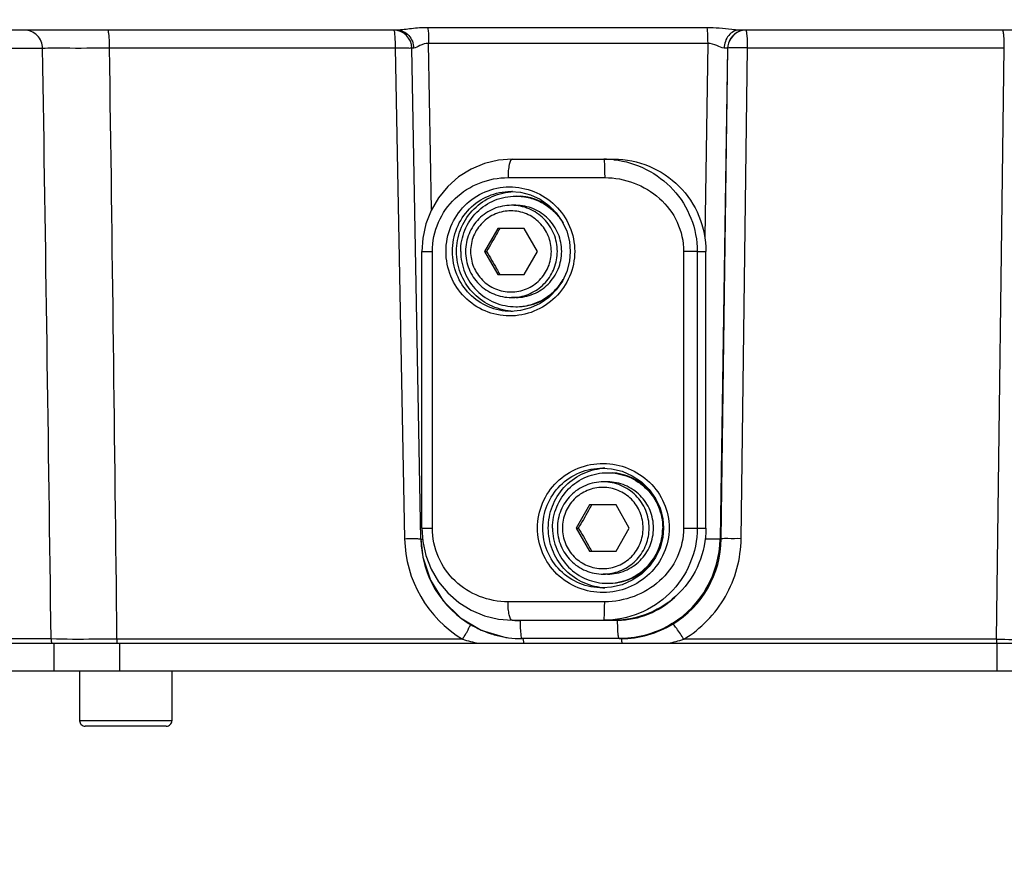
# Model space of a CAD drawing. Header units: millimetres. Extents: x 0 to 8410, y 0 to 5940.
# Tile 37 of 122: x 4269 to 4376, y 611 to 702. Entities that reach past the tile are written whole.
import ezdxf

# ---------------------------------------------------------------- set-up
doc = ezdxf.new("R2010")
doc.units = ezdxf.units.MM
doc.header["$LTSCALE"] = 462.55
doc.layers.get('0').update_dxf_attribs({"linetype": 'CONTINUOUS'})
for name, color, linetype in [('204101000016_DXF_DIMENSION', 7, 'CONTINUOUS'), ('304102000035DXF_CONTINUOUS_LINE', 7, 'CONTINUOUS'), ('304105000087DXF_CONTINUOUS_LINE', 7, 'CONTINUOUS'), ('304105000131DXF_CONTINUOUS_LINE', 7, 'CONTINUOUS'), ('304107000013DXF_CONTINUOUS_LINE', 7, 'CONTINUOUS'), ('501023000046DXF_CONTINUOUS_LINE', 7, 'CONTINUOUS'), ('501023000078DXF_CONTINUOUS_LINE', 7, 'CONTINUOUS')]:
    doc.layers.add(name, color=color, linetype=linetype)
doc.styles.get("Standard").update_dxf_attribs({"font": 'txt', "width": 0.7})
doc.dimstyles.new('DIMSTYLE_9', dxfattribs={"dimtxt": 90, "dimasz": 50, "dimexe": 1.5, "dimexo": 0, "dimgap": 4.5, "dimtad": 0, "dimtih": 1, "dimtoh": 1, "dimdec": 1, "dimdsep": 46, "dimtxsty": 'Standard', "dimblk": '_FILLED', "dimblk1": '_FILLED', "dimblk2": '_FILLED', "dimcen": 0.09, "dimclrt": 5, "dimazin": 2, "dimtp": 0.5, "dimtm": 0.5, "dimtfac": 1, "dimtdec": 4, "dimtofl": 0, "dimtmove": 0, "dimatfit": 3, "dimldrblk": '_FILLED', "dimfxl": 1, "dimtolj": 1, "dimarcsym": 0})

# ---------------------------------------------------------------- blocks, each defined once
blk = doc.blocks.new('*D32')
at = {"layer": '204101000016_DXF_DIMENSION', "color": 2, "linetype": 'Continuous'}
for start, end in [(291.4604, 360), (193, 261.9839)]:
    blk.add_arc((4430.23, 848.67), 492.77, start, end, dxfattribs=at)
for points in [[(4928.96, 798.31), (4923, 848.67), (4911.98, 799.17)], [(3971.97, 692.07), (3950.1, 737.83), (3955.63, 687.41)]]:
    blk.add_solid(points, dxfattribs=at)
blk = doc.blocks.new('_FILLED')
at = {"color": 0, "linetype": 'ByBlock'}
blk.add_solid([(0, 0), (-1, 0.17), (-1, -0.17)], dxfattribs=at)

msp = doc.modelspace()

# ---------------------------------------------------------------- linework, layer by layer
at = {"color": 2, "linetype": 'Continuous'}
msp.add_circle((4430.23457, 848.67366), 380, dxfattribs=at)
at = {"layer": '304102000035DXF_CONTINUOUS_LINE', "color": 7, "linetype": 'Continuous'}
for p, q in [((4309.67399, 701.17366), (4232.23457, 701.17366)), ((4469.23457, 701.17366), (4346.79515, 701.17366)), ((4312.25631, 645.98008), (4311.28206, 699.20987)), ((4316.558, 637.4432), (4318.81703, 636.10415)), ((4318.81703, 636.10415), (4321.21186, 635.36206)), ((4238.60407, 634.67366), (4411.23457, 634.67366)), ((4333.98824, 635.17366), (4323.23391, 635.17366))]:
    msp.add_line(p, q, dxfattribs=at)
at = {"layer": '304102000035DXF_CONTINUOUS_LINE', "color": 9, "linetype": 'Continuous'}
for p, q in [((4343.28734, 701.43431), (4313.00971, 701.43431)), ((4266.73457, 699.20856), (4271.21717, 699.20856)), ((4278.47916, 699.24346), (4309.4712, 699.24346)), ((4309.4712, 699.24346), (4310.49407, 646.01672)), ((4313.42743, 681.72768), (4313.09793, 699.72986)), ((4343.37553, 699.72986), (4313.09793, 699.72986)), ((4343.37553, 699.72986), (4343.05515, 678.73405)), ((4345.52664, 699.20854), (4344.71446, 645.9818)), ((4344.84907, 645.9818), (4345.54794, 699.20854)), ((4345.54794, 699.20854), (4345.52664, 699.20854)), ((4347.00807, 646.01672), (4347.70694, 699.24346)), ((4347.70694, 699.24346), (4375.56052, 699.24346)), ((4374.71525, 635.10386), (4375.56052, 699.24346)), ((4344.84907, 645.9818), (4344.71446, 645.9818)), ((4333.60435, 637.13875), (4323.05962, 637.13875)), ((4272.14344, 635.13875), (4257.22292, 635.13875)), ((4316.79166, 635.10296), (4279.28381, 635.10386)), ((4374.71525, 635.10386), (4340.7781, 635.10386))]:
    msp.add_line(p, q, dxfattribs=at)
at = {"layer": '304102000035DXF_CONTINUOUS_LINE', "color": 7, "linetype": 'Continuous'}
msp.add_lwpolyline([(4312.25642, 645.98009), (4312.4707, 644.00857), (4313.2901, 641.51576), (4314.67892, 639.28304), (4316.558, 637.4432)], dxfattribs=at)
for centre, radius, start, end in [((4309.28237, 699.17366), 2.00001, 1.0485165, 89.7203757), ((4323.27206, 646.17738), 11.01478, 181.0173924, 240.8542448), ((4323.24074, 646.13461), 10.96218, 240.8883762, 247.2999171), ((4323.24144, 646.13907), 10.96657, 247.3055168, 252.2568888), ((4323.23153, 646.10971), 10.93558, 252.2594875, 259.3649918), ((4323.23752, 646.1485), 10.97481, 259.3716215, 262.3358111), ((4323.2373, 646.14154), 10.96788, 262.3321088, 269.9822975)]:
    msp.add_arc(centre, radius, start, end, dxfattribs=at)
at = {"layer": '304102000035DXF_CONTINUOUS_LINE', "color": 9, "linetype": 'Continuous'}
for centre, radius, start, end in [((-24656.42579, 248.9537), 28931.14683, 0.764830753, 0.891729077), ((-14697.48164, 429.10998), 18977.88346, 0.621924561, 0.815582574), ((4323.5296, 646.26481), 13.0379, 181.0903421, 238.8823986), ((4333.72918, 646.1432), 10.98646, 301.9129608, 359.158265), ((4333.90955, 646.10345), 10.9402, 301.2227759, 359.3628824), ((4323.06374, 646.11959), 8.98087, 264.1686621, 267.968182), ((4323.06175, 646.06833), 8.92957, 267.9692808, 269.9863707), ((4274.18808, 635.17436), 2.04495, 180.9977557, 194.1729401), ((4301.95855, 635.17283), 22.67485, 180.1742651, 180.7220854), ((4300.92033, 635.15879), 21.63653, 180.7195552, 181.284771), ((4333.77741, 646.03408), 10.86042, 270.0064784, 271.100963), ((4334.92442, 654.52999), 20.28891, 281.8526578, 286.7691322), ((4397.38995, 635.17283), 22.67485, 180.174265, 180.7220854), ((4378.28721, 1432.02413), 796.92828, 269.74319015, 270.25681342), ((4396.35172, 635.15879), 21.63653, 180.7195551, 181.284771)]:
    msp.add_arc(centre, radius, start, end, dxfattribs=at)
for points, knots in [([(4271.21717, 699.20856), (4271.20841, 699.71299), (4270.77758, 700.7546), (4269.72968, 701.17366), (4269.22684, 701.17366)], [0, 0, 0, 0, 0.500822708, 1, 1, 1, 1]), ([(4278.47916, 699.24346), (4278.47841, 699.4914), (4278.46683, 699.93659), (4278.44445, 700.57292), (4278.37855, 700.89174), (4278.35816, 701.17366), (4278.30496, 701.17366)], [0, 0, 0, 0, 0.381603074, 0.702948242, 0.918119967, 1, 1, 1, 1]), ([(4309.29699, 701.17366), (4309.30885, 701.17366), (4309.39325, 701.04553), (4309.38317, 700.92374), (4309.39747, 700.80795)], [0, 0, 0, 0, 0.092269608, 1, 1, 1, 1]), ([(4309.39747, 700.80795), (4309.41006, 700.70608), (4309.45749, 700.18581), (4309.46992, 699.66305), (4309.4712, 699.24346)], [0, 0, 0, 0, 0.196550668, 1, 1, 1, 1]), ([(4313.00971, 701.43431), (4312.41615, 701.43443), (4311.30091, 701.3686), (4310.19592, 701.1735), (4309.67399, 701.17366)], [0, 0, 0, 0, 0.532106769, 1, 1, 1, 1]), ([(4309.67399, 701.1735), (4310.13509, 701.17354), (4311.11666, 700.71175), (4311.46729, 699.71582), (4311.47774, 699.22041)], [0, 0, 0, 0, 0.482012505, 1, 1, 1, 1]), ([(4313.00971, 701.43431), (4313.02555, 701.3311), (4313.08462, 700.7646), (4313.09722, 700.19461), (4313.09795, 699.72986)], [0, 0, 0, 0, 0.183450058, 1, 1, 1, 1]), ([(4346.79515, 701.17366), (4346.5233, 701.1736), (4345.35494, 701.29452), (4344.18798, 701.43408), (4343.28734, 701.43431)], [0, 0, 0, 0, 0.231860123, 1, 1, 1, 1]), ([(4343.28734, 701.43431), (4343.30319, 701.3311), (4343.36229, 700.76461), (4343.37487, 700.19461), (4343.37558, 699.72986)], [0, 0, 0, 0, 0.183450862, 1, 1, 1, 1]), ([(4346.79515, 701.17347), (4346.37132, 701.17351), (4345.45454, 700.66315), (4345.17791, 699.70962), (4345.16864, 699.22041)], [0, 0, 0, 0, 0.464157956, 1, 1, 1, 1]), ([(4347.70694, 699.24346), (4347.70618, 699.49143), (4347.69462, 699.9366), (4347.67218, 700.5729), (4347.60635, 700.89172), (4347.58594, 701.17366), (4347.53273, 701.17366)], [0, 0, 0, 0, 0.381645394, 0.702916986, 0.918107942, 1, 1, 1, 1]), ([(4375.56046, 699.24346), (4375.5597, 699.4914), (4375.54812, 699.93659), (4375.52575, 700.57292), (4375.45985, 700.89174), (4375.43945, 701.17366), (4375.38625, 701.17366)], [0, 0, 0, 0, 0.381603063, 0.702948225, 0.918119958, 1, 1, 1, 1]), ([(4313.09793, 699.72986), (4312.76682, 699.73555), (4312.20252, 699.58608), (4311.71404, 699.22429), (4311.47767, 699.22041)], [0, 0, 0, 0, 0.583474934, 1, 1, 1, 1]), ([(4345.16871, 699.22041), (4344.89301, 699.22374), (4344.33251, 699.55713), (4343.72186, 699.73561), (4343.37553, 699.72987)], [0, 0, 0, 0, 0.443210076, 1, 1, 1, 1]), ([(4271.21717, 699.20856), (4271.99141, 699.27313), (4274.41719, 699.20699), (4276.83535, 699.24809), (4278.47916, 699.24346)], [0, 0, 0, 0, 0.320945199, 1, 1, 1, 1]), ([(4309.4712, 699.24346), (4309.89419, 699.25034), (4310.46194, 699.28103), (4311.04699, 699.22114), (4311.25076, 699.24599), (4311.29448, 699.21499)], [0, 0, 0, 0, 0.695504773, 0.911882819, 1, 1, 1, 1]), ([(4311.47767, 699.22041), (4311.42895, 699.21968), (4311.38774, 699.20049), (4311.28186, 699.22687), (4311.28205, 699.21025)], [0, 0, 0, 0, 0.745597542, 1, 1, 1, 1]), ([(4345.52664, 699.20855), (4345.51153, 699.21063), (4345.39223, 699.21818), (4345.27285, 699.21925), (4345.16871, 699.22041)], [0, 0, 0, 0, 0.127777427, 1, 1, 1, 1]), ([(4347.70694, 699.24346), (4347.22957, 699.25123), (4346.51739, 699.21802), (4345.78151, 699.274), (4345.54794, 699.20854)], [0, 0, 0, 0, 0.663100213, 1, 1, 1, 1]), ([(4310.49407, 646.01672), (4310.6194, 646.01876), (4311.06421, 646.02441), (4311.50915, 646.02578), (4311.8286, 646.01966)], [0, 0, 0, 0, 0.281768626, 1, 1, 1, 1]), ([(4311.8286, 646.01966), (4311.88277, 646.01862), (4312.03589, 646.01363), (4312.19029, 646.01287), (4312.28815, 645.99642)], [0, 0, 0, 0, 0.35316678, 1, 1, 1, 1]), ([(4312.25636, 645.98009), (4312.25732, 645.9665), (4312.34085, 645.98665), (4312.37624, 645.97131), (4312.41596, 645.97055)], [0, 0, 0, 0, 0.255324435, 1, 1, 1, 1]), ([(4340.7781, 635.10386), (4342.62702, 636.2228), (4345.80691, 639.46585), (4346.97926, 643.85121), (4347.00807, 646.01672)], [0, 0, 0, 0, 0.49947314, 1, 1, 1, 1]), ([(4344.71446, 645.9818), (4344.65663, 645.97382), (4344.11305, 645.97009), (4343.57249, 645.9684), (4343.08902, 645.97411)], [0, 0, 0, 0, 0.10773248, 1, 1, 1, 1]), ([(4347.00807, 646.01672), (4346.53068, 646.02449), (4345.81849, 645.99127), (4345.08262, 646.04725), (4344.84907, 645.9818)], [0, 0, 0, 0, 0.663132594, 1, 1, 1, 1]), ([(4316.79046, 635.10386), (4316.91319, 635.30941), (4317.12252, 635.6808), (4317.44034, 636.20805), (4317.53004, 636.49458), (4317.68981, 636.7216), (4317.64885, 636.74688)], [0, 0, 0, 0, 0.386421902, 0.708583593, 0.92229597, 1, 1, 1, 1]), ([(4323.1679, 635.32258), (4323.14713, 635.41997), (4323.0726, 636.02347), (4323.0604, 636.63142), (4323.05962, 637.13875)], [0, 0, 0, 0, 0.164068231, 1, 1, 1, 1]), ([(4333.65646, 635.74716), (4333.64769, 635.84609), (4333.61513, 636.30927), (4333.60491, 636.7738), (4333.60435, 637.13875)], [0, 0, 0, 0, 0.213915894, 1, 1, 1, 1]), ([(4340.77809, 635.10386), (4340.53894, 635.50038), (4340.21184, 636.0503), (4339.79425, 636.53572), (4339.64758, 636.74433), (4339.58048, 636.74802)], [0, 0, 0, 0, 0.680018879, 0.901313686, 1, 1, 1, 1]), ([(4279.28381, 635.10386), (4278.45839, 635.10223), (4276.0785, 635.10919), (4273.697, 635.07794), (4272.14344, 635.13875)], [0, 0, 0, 0, 0.346790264, 1, 1, 1, 1]), ([(4323.23391, 635.17366), (4323.21708, 635.17366), (4323.18644, 635.23862), (4323.17596, 635.28481), (4323.1679, 635.32258)], [0, 0, 0, 0, 0.303439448, 1, 1, 1, 1]), ([(4323.4395, 634.67366), (4323.42722, 634.79796), (4323.39616, 634.92249), (4323.37191, 635.17366), (4323.32421, 635.17366)], [0, 0, 0, 0, 0.723633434, 1, 1, 1, 1]), ([(4333.77864, 635.17366), (4333.76181, 635.17366), (4333.73117, 635.23862), (4333.72069, 635.28481), (4333.71263, 635.32258)], [0, 0, 0, 0, 0.30344088, 1, 1, 1, 1]), ([(4334.10422, 634.67366), (4334.09194, 634.79796), (4334.06088, 634.92249), (4334.03663, 635.17366), (4333.98893, 635.17366)], [0, 0, 0, 0, 0.723637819, 1, 1, 1, 1])]:
    msp.add_open_spline(points, degree=3, knots=knots, dxfattribs=at)
for points in [[(4346.75982, 701.02474), (4346.08314, 700.74623), (4345.53937, 699.94019), (4345.5267, 699.20854)], [(4346.79091, 701.02876), (4346.11002, 700.75274), (4345.56066, 699.94314), (4345.54794, 699.20854)], [(4347.51149, 701.17366), (4347.25606, 701.17366), (4346.99603, 701.12195), (4346.75982, 701.02474)], [(4347.53273, 701.17366), (4347.28078, 701.17366), (4347.0244, 701.12341), (4346.79091, 701.02876)], [(4339.81359, 639.64798), (4338.20771, 638.09731), (4335.83671, 637.13925), (4333.60435, 637.13875)], [(4339.53696, 636.81731), (4337.89804, 635.799), (4335.91524, 635.21273), (4333.98608, 635.17566)], [(4333.71263, 635.32258), (4333.68285, 635.4622), (4333.66907, 635.60496), (4333.65646, 635.74716)], [(4316.79403, 635.10296), (4317.3526, 634.93425), (4317.91985, 634.79283), (4318.49104, 634.67368)]]:
    msp.add_open_spline(points, degree=3, dxfattribs=at)
at = {"layer": '304102000035DXF_CONTINUOUS_LINE', "color": 7, "linetype": 'Continuous'}
msp.add_open_spline([(4333.98824, 635.17366), (4335.9248, 635.17372), (4337.92357, 635.74557), (4339.58059, 636.74785)], degree=3, dxfattribs=at)
at = {"layer": '304105000087DXF_CONTINUOUS_LINE', "color": 7, "linetype": 'Continuous'}
for centre, radius, start, end in [((4322.64134, 677.20696), 5.9667, 42.5483827, 89.9791511), ((4322.64133, 677.14037), 5.96671, 270.020875, 317.4723283), ((4332.56323, 647.17412), 6.01936, 12.230512, 15.7931724), ((4332.55948, 647.17348), 6.02316, 7.8728682, 12.2289158), ((4332.55501, 647.17328), 6.02762, 2.0341167, 7.8689103), ((4332.55947, 647.17384), 6.02317, 347.8177339, 352.1755706), ((4332.55511, 647.17402), 6.02751, 352.1794497, 357.9182297), ((4332.56341, 647.1736), 6.01921, 357.9183199, 2.0339297), ((4332.56319, 647.17321), 6.01941, 344.2060969, 347.8161441)]:
    msp.add_arc(centre, radius, start, end, dxfattribs=at)
for points, knots in [([(4316.57918, 677.17366), (4316.57918, 677.95391), (4316.88982, 679.53059), (4318.21915, 681.52485), (4320.20591, 682.86101), (4321.77885, 683.17366), (4322.55635, 683.17366)], [0, 0, 0, 0, 0.250440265, 0.500622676, 0.750440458, 1, 1, 1, 1]), ([(4322.55635, 683.17366), (4323.07016, 683.17366), (4324.10297, 683.03914), (4325.54527, 682.44693), (4326.78914, 681.50497), (4327.43149, 680.6832), (4327.69395, 680.2401)], [0, 0, 0, 0, 0.24974346, 0.499607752, 0.749681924, 1, 1, 1, 1]), ([(4316.57918, 677.17366), (4316.57918, 676.39341), (4316.88982, 674.81673), (4318.21915, 672.82247), (4320.20591, 671.48631), (4321.77885, 671.17366), (4322.55635, 671.17366)], [0, 0, 0, 0, 0.250440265, 0.500622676, 0.750440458, 1, 1, 1, 1]), ([(4322.55635, 671.17366), (4323.07046, 671.17366), (4324.10386, 671.30834), (4325.54687, 671.90121), (4326.79112, 672.84419), (4327.43342, 673.66678), (4327.69576, 674.11029)], [0, 0, 0, 0, 0.249743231, 0.499607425, 0.74968169, 1, 1, 1, 1]), ([(4326.54113, 647.17366), (4326.54113, 647.95391), (4326.85177, 649.53059), (4328.1811, 651.52485), (4330.16786, 652.86101), (4331.74079, 653.17366), (4332.5183, 653.17366)], [0, 0, 0, 0, 0.250440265, 0.500622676, 0.750440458, 1, 1, 1, 1]), ([(4332.5183, 653.17366), (4333.2958, 653.17366), (4334.86873, 652.86101), (4336.85549, 651.52485), (4338.18483, 649.53059), (4338.49547, 647.95391), (4338.49547, 647.17366)], [0, 0, 0, 0, 0.249559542, 0.499377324, 0.749559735, 1, 1, 1, 1]), ([(4332.60545, 653.17366), (4333.24733, 653.17366), (4334.54117, 652.96237), (4336.27295, 652.04396), (4337.62521, 650.62231), (4338.18014, 649.4319), (4338.35536, 648.81239)], [0, 0, 0, 0, 0.249646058, 0.499475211, 0.749596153, 1, 1, 1, 1]), ([(4326.54113, 647.17366), (4326.54113, 646.39341), (4326.85177, 644.81673), (4328.1811, 642.82247), (4330.16786, 641.48631), (4331.74079, 641.17366), (4332.5183, 641.17366)], [0, 0, 0, 0, 0.250440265, 0.500622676, 0.750440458, 1, 1, 1, 1]), ([(4332.5183, 641.17366), (4333.2958, 641.17366), (4334.86873, 641.48631), (4336.85549, 642.82247), (4338.18483, 644.81673), (4338.49547, 646.39341), (4338.49547, 647.17366)], [0, 0, 0, 0, 0.249559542, 0.499377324, 0.749559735, 1, 1, 1, 1]), ([(4332.60545, 641.17366), (4333.24732, 641.17366), (4334.54115, 641.38494), (4336.27292, 642.30333), (4337.62518, 643.72496), (4338.18011, 644.91535), (4338.35534, 645.53486)], [0, 0, 0, 0, 0.249646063, 0.499475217, 0.749596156, 1, 1, 1, 1])]:
    msp.add_open_spline(points, degree=3, knots=knots, dxfattribs=at)
at = {"layer": '304105000131DXF_CONTINUOUS_LINE', "color": 9, "linetype": 'Continuous'}
for p, q in [((4272.44355, 634.67366), (4272.44355, 631.67366)), ((4279.56005, 634.67366), (4279.56005, 631.67366)), ((4374.78512, 631.67366), (4374.78512, 634.67366))]:
    msp.add_line(p, q, dxfattribs=at)
at = {"layer": '304105000131DXF_CONTINUOUS_LINE', "color": 7, "linetype": 'Continuous'}
msp.add_line((4238.73457, 631.67366), (4407.73457, 631.67366), dxfattribs=at)
at = {"layer": '304107000013DXF_CONTINUOUS_LINE', "color": 7, "linetype": 'Continuous'}
for p, q in [((4322.14959, 687.17366), (4333.21554, 687.17366)), ((4312.35085, 647.17366), (4312.35085, 677.17366)), ((4343.17749, 647.17366), (4343.17749, 677.17366)), ((4331.97926, 653.67366), (4332.00573, 653.67361)), ((4332.02639, 640.67383), (4331.97917, 640.67366)), ((4322.14937, 637.17366), (4333.21554, 637.17366))]:
    msp.add_line(p, q, dxfattribs=at)
at = {"layer": '304107000013DXF_CONTINUOUS_LINE', "color": 9, "linetype": 'Continuous'}
for p, q in [((4321.71441, 685.17366), (4332.20067, 685.17366)), ((4312.35085, 677.17366), (4313.50545, 677.17366)), ((4313.50545, 647.17366), (4313.50545, 677.17366)), ((4342.2443, 677.17366), (4340.76973, 677.17366)), ((4340.76973, 677.17366), (4340.76973, 647.17366)), ((4342.2443, 677.17356), (4343.17749, 677.17366)), ((4342.2443, 677.17356), (4342.2443, 647.17377)), ((4312.35085, 647.17366), (4313.50545, 647.17366)), ((4340.76973, 647.17366), (4343.17749, 647.17366)), ((4332.20067, 639.17366), (4321.71441, 639.17366))]:
    msp.add_line(p, q, dxfattribs=at)
at = {"layer": '304107000013DXF_CONTINUOUS_LINE', "color": 7, "linetype": 'Continuous'}
for points in [[(4322.14935, 687.17366), (4320.68748, 687.06327), (4319.15705, 686.70147), (4317.69996, 686.0936), (4316.35855, 685.25519), (4315.17008, 684.21014), (4314.16524, 682.98873), (4313.36702, 681.62444), (4312.79271, 680.15474), (4312.4531, 678.62074), (4312.35085, 677.17366)], [(4322.01796, 683.67366), (4323.05298, 683.58814), (4324.15572, 683.30183), (4325.19403, 682.82302), (4326.13454, 682.16688), (4326.94704, 681.35396), (4327.60547, 680.40924), (4328.08839, 679.36121), (4328.37932, 678.24111), (4328.46762, 677.17366)], [(4328.46761, 677.17366), (4328.38053, 676.11348), (4328.09057, 674.99222), (4327.60827, 673.94298), (4326.95017, 672.9971), (4326.13773, 672.18311), (4325.19703, 671.52602), (4324.15835, 671.04643), (4323.05511, 670.75953), (4322.01791, 670.67366)], [(4332.00574, 653.67361), (4332.94308, 653.60314), (4334.0993, 653.32594), (4335.19055, 652.84673), (4336.17878, 652.18157), (4337.0298, 651.35342), (4337.71454, 650.39142), (4338.21005, 649.33106), (4338.502, 648.21342), (4338.58786, 647.17366)], [(4312.35085, 647.17366), (4312.45437, 645.71772), (4312.79531, 644.18402), (4313.37093, 642.71482), (4314.17037, 641.35123), (4315.17632, 640.13073), (4316.36573, 639.08678), (4317.70788, 638.24963), (4319.16549, 637.64312), (4320.6962, 637.28272), (4322.14935, 637.17366)], [(4338.58786, 647.17366), (4338.50318, 646.14099), (4338.21215, 645.02207), (4337.71717, 643.96042), (4337.03267, 642.99725), (4336.18164, 642.16807), (4335.19319, 641.50204), (4334.10156, 641.02214), (4332.94484, 640.74444), (4332.02641, 640.67383)]]:
    msp.add_lwpolyline(points, dxfattribs=at)
at = {"layer": '304107000013DXF_CONTINUOUS_LINE', "color": 9, "linetype": 'Continuous'}
for centre, radius, start, end in [((4332.10968, 677.02374), 10.14992, 83.766027, 89.9907493), ((4322.59886, 677.23565), 6.43796, 94.6705212, 95.1362958), ((4322.5991, 677.23242), 6.44121, 93.4629836, 94.6703221), ((4322.64048, 677.20567), 5.96818, 43.0432448, 85.6485772), ((4322.64051, 677.14161), 5.96813, 274.1718627, 316.976494), ((4322.59869, 677.1105), 6.43678, 264.8634765, 265.0425539), ((4322.59918, 677.1165), 6.4428, 265.0428436, 266.6030507), ((4332.56091, 647.23454), 6.43908, 94.9100831, 95.1419713), ((4332.56072, 647.23669), 6.43692, 94.6705022, 94.9100837), ((4332.56113, 647.23135), 6.44228, 93.2080315, 94.6702428), ((4332.59686, 647.19239), 5.98184, 17.1289685, 85.6050663), ((4332.5614, 647.17371), 6.02124, 12.2574734, 17.1994536), ((4332.5598, 647.17352), 6.02284, 7.8146204, 12.2560077), ((4332.55497, 647.17327), 6.02766, 1.3775977, 7.8107256), ((4332.55984, 647.17379), 6.0228, 347.9075619, 352.2632891), ((4332.56099, 647.17357), 6.02163, 352.2638678, 353.9308281), ((4332.55668, 647.17384), 6.02594, 353.9325662, 358.6022961), ((4332.5627, 647.17364), 6.01992, 358.6024535, 1.3758911), ((4332.59693, 647.15488), 5.98177, 274.2154596, 342.8916435), ((4332.56114, 647.17367), 6.0215, 342.8208965, 347.9060434), ((4332.56064, 647.11053), 6.43681, 264.8573627, 265.2472424), ((4332.56127, 647.1186), 6.44491, 265.2475592, 266.9431287)]:
    msp.add_arc(centre, radius, start, end, dxfattribs=at)
for points, knots in [([(4322.14935, 687.17366), (4322.07415, 687.17365), (4321.91858, 686.939), (4321.82362, 686.53383), (4321.73045, 685.89974), (4321.71441, 685.42903), (4321.71441, 685.17366)], [0, 0, 0, 0, 0.107265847, 0.324030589, 0.635740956, 1, 1, 1, 1]), ([(4332.11131, 687.17366), (4332.12538, 687.17366), (4332.13117, 687.09739), (4332.1514, 687.00676), (4332.16226, 686.81171), (4332.17643, 686.57125), (4332.18657, 686.27018), (4332.19776, 685.79956), (4332.20067, 685.42881), (4332.20067, 685.17366)], [0, 0, 0, 0, 0.021037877, 0.078381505, 0.170812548, 0.29496198, 0.446133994, 0.618484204, 1, 1, 1, 1]), ([(4333.21184, 687.11364), (4334.42451, 686.98123), (4336.81937, 686.26923), (4339.79044, 684.01542), (4341.77695, 680.85486), (4342.24429, 678.39383), (4342.2443, 677.17356)], [0, 0, 0, 0, 0.250338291, 0.499896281, 0.749580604, 1, 1, 1, 1]), ([(4313.50545, 677.17366), (4313.50547, 678.25018), (4313.95461, 680.40589), (4315.83181, 683.06272), (4318.55299, 684.78293), (4320.66482, 685.17361), (4321.71441, 685.17366)], [0, 0, 0, 0, 0.255116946, 0.504711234, 0.751263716, 1, 1, 1, 1]), ([(4332.20067, 685.17366), (4333.28157, 685.17361), (4335.45618, 684.77932), (4338.28254, 683.0763), (4340.27868, 680.43344), (4340.7697, 678.25315), (4340.76973, 677.17366)], [0, 0, 0, 0, 0.250913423, 0.50023527, 0.749412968, 1, 1, 1, 1]), ([(4314.98635, 677.17366), (4314.98639, 678.09205), (4315.34591, 679.93295), (4316.87757, 682.25171), (4319.16143, 683.79908), (4321.86825, 684.35286), (4324.60764, 683.82965), (4326.96694, 682.29131), (4328.56975, 679.95892), (4328.94929, 678.09533), (4328.94932, 677.17366)], [0, 0, 0, 0, 0.126257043, 0.250323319, 0.372822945, 0.495834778, 0.62056836, 0.746670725, 0.873291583, 1, 1, 1, 1]), ([(4315.67728, 677.17366), (4315.6773, 678.02654), (4316.00517, 679.73414), (4317.41054, 681.89329), (4319.51661, 683.33799), (4321.18924, 683.67369), (4322.01784, 683.67366)], [0, 0, 0, 0, 0.255157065, 0.505406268, 0.75211002, 1, 1, 1, 1]), ([(4316.12466, 677.17366), (4316.12466, 677.97132), (4316.42353, 679.58135), (4317.70983, 681.65918), (4319.65678, 683.13284), (4321.23029, 683.57655), (4322.0225, 683.64776)], [0, 0, 0, 0, 0.25037131, 0.500509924, 0.750335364, 1, 1, 1, 1]), ([(4328.94932, 677.17366), (4328.94928, 676.25199), (4328.56975, 674.38841), (4326.96695, 672.05602), (4324.60766, 670.51768), (4321.86827, 669.99446), (4319.16145, 670.54823), (4316.87758, 672.0956), (4315.34592, 674.41436), (4314.98638, 676.25527), (4314.98635, 677.17366)], [0, 0, 0, 0, 0.126707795, 0.25332849, 0.379430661, 0.504164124, 0.627175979, 0.749675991, 0.87374226, 1, 1, 1, 1]), ([(4322.01775, 670.67366), (4321.18916, 670.67364), (4319.51655, 671.00936), (4317.41051, 672.45406), (4316.00517, 674.6132), (4315.6773, 676.32078), (4315.67728, 677.17366)], [0, 0, 0, 0, 0.247889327, 0.494593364, 0.744842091, 1, 1, 1, 1]), ([(4322.02241, 670.69956), (4321.2302, 670.77078), (4319.65672, 671.21452), (4317.70981, 672.68817), (4316.42353, 674.76598), (4316.12466, 676.376), (4316.12466, 677.17366)], [0, 0, 0, 0, 0.249663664, 0.499488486, 0.749627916, 1, 1, 1, 1]), ([(4324.9141, 647.17366), (4324.91413, 648.09505), (4325.28898, 649.95752), (4326.88852, 652.29669), (4329.27012, 653.83693), (4332.05472, 654.3519), (4334.82374, 653.79716), (4337.19006, 652.26376), (4338.80967, 649.95233), (4339.19762, 648.09403), (4339.19766, 647.17366)], [0, 0, 0, 0, 0.1252367, 0.25030492, 0.375462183, 0.500772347, 0.625785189, 0.750320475, 0.874902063, 1, 1, 1, 1]), ([(4325.48094, 647.17366), (4325.48095, 648.01995), (4325.81615, 649.72977), (4327.25797, 651.89501), (4329.42199, 653.34028), (4331.13289, 653.67363), (4331.97926, 653.67366)], [0, 0, 0, 0, 0.250142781, 0.499915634, 0.749835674, 1, 1, 1, 1]), ([(4326.08661, 647.17366), (4326.08661, 647.97127), (4326.38544, 649.58119), (4327.67157, 651.65893), (4329.61829, 653.1326), (4331.19165, 653.57642), (4331.98381, 653.64771)], [0, 0, 0, 0, 0.25037129, 0.500509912, 0.75033537, 1, 1, 1, 1]), ([(4321.71441, 639.17366), (4320.66482, 639.17371), (4318.55299, 639.56439), (4315.83182, 641.2846), (4313.95461, 643.94143), (4313.50547, 646.09714), (4313.50545, 647.17366)], [0, 0, 0, 0, 0.248736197, 0.495288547, 0.744882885, 1, 1, 1, 1]), ([(4339.19766, 647.17366), (4339.19762, 646.2533), (4338.80967, 644.395), (4337.19008, 642.08357), (4334.82376, 640.55017), (4332.05475, 639.99542), (4329.27014, 640.51038), (4326.88854, 642.05061), (4325.28898, 644.38979), (4324.91413, 646.25227), (4324.9141, 647.17366)], [0, 0, 0, 0, 0.125097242, 0.249678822, 0.374213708, 0.499226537, 0.624536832, 0.749694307, 0.874762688, 1, 1, 1, 1]), ([(4331.97917, 640.67366), (4331.13281, 640.6737), (4329.42193, 641.00707), (4327.25794, 642.45234), (4325.81614, 644.61757), (4325.48095, 646.32737), (4325.48094, 647.17366)], [0, 0, 0, 0, 0.250164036, 0.500083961, 0.749856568, 1, 1, 1, 1]), ([(4331.98367, 640.69963), (4331.19153, 640.77092), (4329.61821, 641.21477), (4327.67153, 642.68844), (4326.38543, 644.76616), (4326.08661, 646.37606), (4326.08661, 647.17366)], [0, 0, 0, 0, 0.249663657, 0.499488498, 0.749627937, 1, 1, 1, 1]), ([(4342.2443, 647.17377), (4342.24429, 645.86354), (4341.70338, 643.21737), (4339.42391, 639.90394), (4336.06693, 637.69489), (4333.42209, 637.17367), (4332.11109, 637.17366)], [0, 0, 0, 0, 0.250329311, 0.499901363, 0.749521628, 1, 1, 1, 1]), ([(4340.76973, 647.17366), (4340.7697, 646.09417), (4340.27868, 643.91388), (4338.28254, 641.27102), (4335.45619, 639.568), (4333.28157, 639.17371), (4332.20067, 639.17366)], [0, 0, 0, 0, 0.250586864, 0.499764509, 0.749086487, 1, 1, 1, 1]), ([(4322.14935, 637.17366), (4322.07415, 637.17367), (4321.91858, 637.40832), (4321.82362, 637.81349), (4321.73045, 638.44758), (4321.71441, 638.91829), (4321.71441, 639.17366)], [0, 0, 0, 0, 0.107266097, 0.324030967, 0.63574122, 1, 1, 1, 1]), ([(4332.11131, 637.17366), (4332.12538, 637.17366), (4332.13117, 637.24993), (4332.1514, 637.34056), (4332.16226, 637.53561), (4332.17643, 637.77607), (4332.18657, 638.07714), (4332.19776, 638.54776), (4332.20067, 638.91851), (4332.20067, 639.17366)], [0, 0, 0, 0, 0.021037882, 0.07838151, 0.170812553, 0.294961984, 0.446133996, 0.618484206, 1, 1, 1, 1])]:
    msp.add_open_spline(points, degree=3, knots=knots, dxfattribs=at)
at = {"layer": '304107000013DXF_CONTINUOUS_LINE', "color": 7, "linetype": 'Continuous'}
for points, knots in [([(4333.21554, 687.17366), (4334.51138, 687.17366), (4337.13291, 686.65254), (4340.44422, 684.42566), (4342.65973, 681.10185), (4343.17749, 678.47407), (4343.17749, 677.17366)], [0, 0, 0, 0, 0.249558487, 0.49937733, 0.749560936, 1, 1, 1, 1]), ([(4343.17749, 647.17366), (4343.17749, 645.87325), (4342.65973, 643.24547), (4340.44422, 639.92166), (4337.13291, 637.69478), (4334.51138, 637.17366), (4333.21554, 637.17366)], [0, 0, 0, 0, 0.250439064, 0.50062267, 0.750441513, 1, 1, 1, 1])]:
    msp.add_open_spline(points, degree=3, knots=knots, dxfattribs=at)
at = {"layer": '501023000046DXF_CONTINUOUS_LINE', "color": 7, "linetype": 'Continuous'}
for p, q in [((4322.55635, 682.17366), (4322.08571, 682.17366)), ((4320.59553, 679.67366), (4319.15765, 677.17366)), ((4323.4713, 679.67366), (4320.59553, 679.67366)), ((4324.90918, 677.17366), (4323.4713, 679.67366)), ((4319.15765, 677.17366), (4319.37844, 677.17366)), ((4319.15765, 677.17366), (4320.59553, 674.67366)), ((4323.4713, 674.67366), (4324.90918, 677.17366)), ((4320.59553, 674.67366), (4323.4713, 674.67366)), ((4322.55635, 672.17366), (4322.08571, 672.17366)), ((4332.5183, 652.17366), (4332.04766, 652.17366)), ((4330.55748, 649.67366), (4329.1196, 647.17366)), ((4333.43325, 649.67366), (4330.55748, 649.67366)), ((4334.87113, 647.17366), (4333.43325, 649.67366)), ((4329.1196, 647.17366), (4329.34039, 647.17366)), ((4329.1196, 647.17366), (4330.55748, 644.67366)), ((4333.43325, 644.67366), (4334.87113, 647.17366)), ((4330.55748, 644.67366), (4333.43325, 644.67366)), ((4332.5183, 642.17366), (4332.04766, 642.17366))]:
    msp.add_line(p, q, dxfattribs=at)
at = {"layer": '501023000046DXF_CONTINUOUS_LINE', "color": 9, "linetype": 'Continuous'}
for centre in [(4322.08544, 677.13959), (4332.04739, 647.13959)]:
    msp.add_arc(centre, 4.96593, 270.0031258, 275.4232994, dxfattribs=at)
at = {"layer": '501023000046DXF_CONTINUOUS_LINE', "color": 7, "linetype": 'Continuous'}
for points, knots in [([(4322.08571, 682.17366), (4321.43739, 682.17366), (4320.12596, 681.91306), (4318.46954, 680.79949), (4317.36141, 679.13759), (4317.10245, 677.82376), (4317.10245, 677.17366)], [0, 0, 0, 0, 0.249656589, 0.499515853, 0.749658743, 1, 1, 1, 1]), ([(4327.53732, 677.17366), (4327.53732, 677.82386), (4327.27844, 679.13775), (4326.17069, 680.79965), (4324.51504, 681.9131), (4323.20427, 682.17366), (4322.55635, 682.17366)], [0, 0, 0, 0, 0.250439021, 0.500622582, 0.750440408, 1, 1, 1, 1]), ([(4320.81633, 679.67366), (4320.7035, 679.46706), (4320.23948, 678.62506), (4319.75388, 677.79503), (4319.37844, 677.17366)], [0, 0, 0, 0, 0.244859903, 1, 1, 1, 1]), ([(4317.10245, 677.17366), (4317.10245, 676.52356), (4317.36141, 675.20973), (4318.46954, 673.54783), (4320.12596, 672.43426), (4321.43739, 672.17366), (4322.08571, 672.17366)], [0, 0, 0, 0, 0.25034127, 0.500484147, 0.750343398, 1, 1, 1, 1]), ([(4319.37844, 677.17366), (4319.75388, 676.55229), (4320.23948, 675.72226), (4320.7035, 674.88026), (4320.81633, 674.67366)], [0, 0, 0, 0, 0.755140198, 1, 1, 1, 1]), ([(4322.55635, 672.17366), (4323.20427, 672.17366), (4324.51504, 672.43421), (4326.17069, 673.54766), (4327.27844, 675.20957), (4327.53732, 676.52346), (4327.53732, 677.17366)], [0, 0, 0, 0, 0.249559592, 0.499377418, 0.749560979, 1, 1, 1, 1]), ([(4332.04766, 652.17366), (4331.39934, 652.17366), (4330.08791, 651.91306), (4328.43149, 650.79949), (4327.32336, 649.13759), (4327.0644, 647.82376), (4327.0644, 647.17366)], [0, 0, 0, 0, 0.249656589, 0.499515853, 0.749658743, 1, 1, 1, 1]), ([(4337.49927, 647.17366), (4337.49927, 647.82386), (4337.24039, 649.13775), (4336.13264, 650.79965), (4334.47699, 651.9131), (4333.16622, 652.17366), (4332.5183, 652.17366)], [0, 0, 0, 0, 0.250439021, 0.500622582, 0.750440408, 1, 1, 1, 1]), ([(4330.77827, 649.67366), (4330.66545, 649.46706), (4330.20142, 648.62506), (4329.71582, 647.79503), (4329.34039, 647.17366)], [0, 0, 0, 0, 0.244859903, 1, 1, 1, 1]), ([(4327.0644, 647.17366), (4327.0644, 646.52356), (4327.32336, 645.20973), (4328.43149, 643.54783), (4330.08791, 642.43426), (4331.39934, 642.17366), (4332.04766, 642.17366)], [0, 0, 0, 0, 0.25034127, 0.500484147, 0.750343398, 1, 1, 1, 1]), ([(4329.34039, 647.17366), (4329.71582, 646.55229), (4330.20142, 645.72226), (4330.66545, 644.88026), (4330.77827, 644.67366)], [0, 0, 0, 0, 0.755140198, 1, 1, 1, 1]), ([(4332.5183, 642.17366), (4333.16622, 642.17366), (4334.47699, 642.43421), (4336.13264, 643.54766), (4337.24039, 645.20957), (4337.49927, 646.52346), (4337.49927, 647.17366)], [0, 0, 0, 0, 0.249559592, 0.499377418, 0.749560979, 1, 1, 1, 1])]:
    msp.add_open_spline(points, degree=3, knots=knots, dxfattribs=at)
at = {"layer": '501023000046DXF_CONTINUOUS_LINE', "color": 9, "linetype": 'Continuous'}
for points, knots in [([(4327.06668, 677.17366), (4327.06668, 677.82373), (4326.80793, 679.13733), (4325.70055, 680.7991), (4324.045, 681.91293), (4322.73392, 682.17366), (4322.08571, 682.17366)], [0, 0, 0, 0, 0.250388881, 0.500511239, 0.750331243, 1, 1, 1, 1]), ([(4326.41667, 677.17366), (4326.41667, 677.74572), (4326.18884, 678.90169), (4325.21493, 680.36405), (4323.75591, 681.34422), (4322.03342, 681.68835), (4320.31093, 681.34422), (4318.8519, 680.36405), (4317.87799, 678.90169), (4317.65016, 677.74572), (4317.65016, 677.17366)], [0, 0, 0, 0, 0.125194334, 0.250255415, 0.375165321, 0.499999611, 0.624834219, 0.749744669, 0.8748058, 1, 1, 1, 1]), ([(4317.65016, 677.17366), (4317.65016, 676.6016), (4317.87799, 675.44563), (4318.8519, 673.98327), (4320.31093, 673.0031), (4322.03341, 672.65897), (4323.7559, 673.0031), (4325.21493, 673.98327), (4326.18884, 675.44563), (4326.41667, 676.6016), (4326.41667, 677.17366)], [0, 0, 0, 0, 0.125194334, 0.250255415, 0.375165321, 0.499999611, 0.624834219, 0.749744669, 0.8748058, 1, 1, 1, 1]), ([(4322.55478, 672.19589), (4323.16187, 672.25352), (4324.36651, 672.59898), (4325.85537, 673.73329), (4326.83836, 675.32789), (4327.06668, 676.56213), (4327.06668, 677.17366)], [0, 0, 0, 0, 0.249666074, 0.499500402, 0.749629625, 1, 1, 1, 1]), ([(4337.02863, 647.17366), (4337.02863, 647.82373), (4336.76988, 649.13733), (4335.66249, 650.7991), (4334.00694, 651.91293), (4332.69586, 652.17366), (4332.04766, 652.17366)], [0, 0, 0, 0, 0.250388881, 0.500511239, 0.750331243, 1, 1, 1, 1]), ([(4336.37862, 647.17366), (4336.37862, 647.74572), (4336.15079, 648.90169), (4335.17688, 650.36405), (4333.71785, 651.34422), (4331.99537, 651.68835), (4330.27288, 651.34422), (4328.81385, 650.36405), (4327.83994, 648.90169), (4327.61211, 647.74572), (4327.61211, 647.17366)], [0, 0, 0, 0, 0.125194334, 0.250255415, 0.375165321, 0.499999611, 0.624834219, 0.749744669, 0.8748058, 1, 1, 1, 1]), ([(4327.61211, 647.17366), (4327.61211, 646.6016), (4327.83994, 645.44563), (4328.81385, 643.98327), (4330.27287, 643.0031), (4331.99536, 642.65897), (4333.71785, 643.0031), (4335.17688, 643.98327), (4336.15079, 645.44563), (4336.37862, 646.6016), (4336.37862, 647.17366)], [0, 0, 0, 0, 0.125194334, 0.250255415, 0.375165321, 0.499999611, 0.624834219, 0.749744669, 0.8748058, 1, 1, 1, 1]), ([(4332.51673, 642.19589), (4333.12381, 642.25352), (4334.32845, 642.59898), (4335.81732, 643.73329), (4336.80031, 645.32789), (4337.02863, 646.56213), (4337.02863, 647.17366)], [0, 0, 0, 0, 0.249666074, 0.499500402, 0.749629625, 1, 1, 1, 1])]:
    msp.add_open_spline(points, degree=3, knots=knots, dxfattribs=at)
at = {"layer": '501023000078DXF_CONTINUOUS_LINE', "color": 7, "linetype": 'Continuous'}
for p, q in [((4275.23457, 631.67366), (4275.23457, 626.27366)), ((4285.23457, 631.67366), (4285.23457, 626.27366)), ((4284.63457, 625.67366), (4275.83457, 625.67366))]:
    msp.add_line(p, q, dxfattribs=at)
at = {"layer": '501023000078DXF_CONTINUOUS_LINE', "color": 9, "linetype": 'Continuous'}
msp.add_line((4285.23457, 626.27366), (4275.23457, 626.27366), dxfattribs=at)
at = {"layer": '501023000078DXF_CONTINUOUS_LINE', "color": 7, "linetype": 'Continuous'}
for centre, start, end in [((4275.83457, 626.27366), 180, 270.0000004), ((4284.63457, 626.27366), 269.9999996, 360)]:
    msp.add_arc(centre, 0.6, start, end, dxfattribs=at)

# ---------------------------------------------------------------- dimensions: what is measured, and where the dimension line sits
at = {"layer": '204101000016_DXF_DIMENSION', "color": 2, "linetype": 'Continuous'}
dim = msp.add_angular_dim_2l(base=(4486.01746, 359.07351), line1=((3954.89782, 738.93352), (3950.09644, 737.82504)), line2=((4918.07463, 848.67366), (4923.0023, 848.67366)), dimstyle='DIMSTYLE_9', dxfattribs=at)
dim.commit()
dim.dimension.update_dxf_attribs({"geometry": '*D32', "text_midpoint": (4361.51746, 314.07351), "dimtype": 162})

doc.saveas('drawing.dxf')
